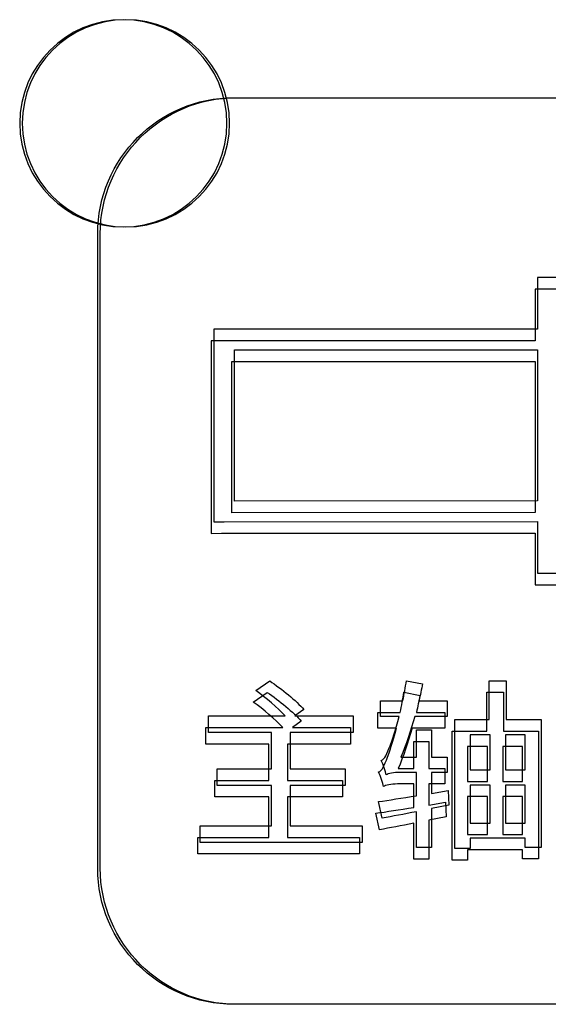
# Model space of a CAD drawing. Header units: millimetres. Extents: x 7143 to 9546, y -1575 to -869.
# Tile 33 of 94: x 7447 to 7457, y -1311 to -1292. Entities that reach past the tile are written whole.
import ezdxf

# ---------------------------------------------------------------- set-up
doc = ezdxf.new("R2010")
doc.units = ezdxf.units.MM
doc.header["$LTSCALE"] = 3

msp = doc.modelspace()

# ---------------------------------------------------------------- linework, layer by layer
at = {"linetype": 'Continuous', "lineweight": 30}
for points, knots in [([(7448.868, -1292.393), (7449.972, -1292.393), (7450.868, -1293.288), (7450.868, -1294.393), (7450.868, -1294.393), (7450.868, -1295.497), (7449.972, -1296.393), (7448.868, -1296.393), (7448.868, -1296.393), (7447.763, -1296.393), (7446.868, -1295.497), (7446.868, -1294.393), (7446.868, -1294.393), (7446.868, -1293.288), (7447.763, -1292.393), (7448.868, -1292.393)], [0, 0, 0, 0, 0.2, 0.2, 0.2, 0.2, 0.4, 0.4, 0.4, 0.4, 0.6, 0.6, 0.6, 0.6, 1, 1, 1, 1]), ([(7448.918, -1292.393), (7450.022, -1292.393), (7450.918, -1293.288), (7450.918, -1294.393), (7450.918, -1294.393), (7450.918, -1295.497), (7450.022, -1296.393), (7448.918, -1296.393), (7448.918, -1296.393), (7447.813, -1296.393), (7446.918, -1295.497), (7446.918, -1294.393), (7446.918, -1294.393), (7446.918, -1293.288), (7447.813, -1292.393), (7448.918, -1292.393)], [0, 0, 0, 0, 0.2, 0.2, 0.2, 0.2, 0.4, 0.4, 0.4, 0.4, 0.6, 0.6, 0.6, 0.6, 1, 1, 1, 1]), ([(7450.998, -1311.398), (7450.998, -1311.398), (7463.248, -1311.398), (7463.248, -1311.398), (7463.248, -1311.398), (7464.692, -1311.398), (7465.873, -1310.216), (7465.873, -1308.773), (7465.873, -1308.773), (7465.873, -1308.773), (7465.873, -1296.523), (7465.873, -1296.523), (7465.873, -1296.523), (7465.873, -1295.079), (7464.692, -1293.898), (7463.248, -1293.898), (7463.248, -1293.898), (7463.248, -1293.898), (7450.998, -1293.898), (7450.998, -1293.898), (7450.998, -1293.898), (7449.554, -1293.898), (7448.373, -1295.079), (7448.373, -1296.523), (7448.373, -1296.523), (7448.373, -1296.523), (7448.373, -1308.773), (7448.373, -1308.773), (7448.373, -1308.773), (7448.373, -1310.216), (7449.554, -1311.398), (7450.998, -1311.398)], [0, 0, 0, 0, 0.111111, 0.111111, 0.111111, 0.111111, 0.222222, 0.222222, 0.222222, 0.222222, 0.333333, 0.333333, 0.333333, 0.333333, 0.444444, 0.444444, 0.444444, 0.444444, 0.555556, 0.555556, 0.555556, 0.555556, 0.666667, 0.666667, 0.666667, 0.666667, 0.777778, 0.777778, 0.777778, 0.777778, 1, 1, 1, 1]), ([(7451.048, -1311.398), (7451.048, -1311.398), (7463.298, -1311.398), (7463.298, -1311.398), (7463.298, -1311.398), (7464.742, -1311.398), (7465.923, -1310.216), (7465.923, -1308.773), (7465.923, -1308.773), (7465.923, -1308.773), (7465.923, -1296.523), (7465.923, -1296.523), (7465.923, -1296.523), (7465.923, -1295.079), (7464.742, -1293.898), (7463.298, -1293.898), (7463.298, -1293.898), (7463.298, -1293.898), (7451.048, -1293.898), (7451.048, -1293.898), (7451.048, -1293.898), (7449.604, -1293.898), (7448.423, -1295.079), (7448.423, -1296.523), (7448.423, -1296.523), (7448.423, -1296.523), (7448.423, -1308.773), (7448.423, -1308.773), (7448.423, -1308.773), (7448.423, -1310.216), (7449.604, -1311.398), (7451.048, -1311.398)], [0, 0, 0, 0, 0.111111, 0.111111, 0.111111, 0.111111, 0.222222, 0.222222, 0.222222, 0.222222, 0.333333, 0.333333, 0.333333, 0.333333, 0.444444, 0.444444, 0.444444, 0.444444, 0.555556, 0.555556, 0.555556, 0.555556, 0.666667, 0.666667, 0.666667, 0.666667, 0.777778, 0.777778, 0.777778, 0.777778, 1, 1, 1, 1]), ([(7459.087, -1297.932), (7459.087, -1297.932), (7460.436, -1299.008), (7460.436, -1299.008), (7460.436, -1299.008), (7460.436, -1299.008), (7460.511, -1299.068), (7460.511, -1299.068), (7460.511, -1299.068), (7460.511, -1299.068), (7460.511, -1299.165), (7460.511, -1299.165), (7460.511, -1299.165), (7460.511, -1299.165), (7460.508, -1301.315), (7460.508, -1301.315), (7460.508, -1301.315), (7460.508, -1301.315), (7460.508, -1301.411), (7460.508, -1301.411), (7460.508, -1301.411), (7460.508, -1301.411), (7460.436, -1301.47), (7460.436, -1301.47), (7460.436, -1301.47), (7460.436, -1301.47), (7459.087, -1302.574), (7459.087, -1302.574), (7459.087, -1302.574), (7459.087, -1302.574), (7459.087, -1302.878), (7459.087, -1302.878), (7459.087, -1302.878), (7459.087, -1302.878), (7459.087, -1303.078), (7459.087, -1303.078), (7459.087, -1303.078), (7459.087, -1303.078), (7458.887, -1303.078), (7458.887, -1303.078), (7458.887, -1303.078), (7458.887, -1303.078), (7457.064, -1303.078), (7457.064, -1303.078), (7457.064, -1303.078), (7457.064, -1303.078), (7456.864, -1303.078), (7456.864, -1303.078), (7456.864, -1303.078), (7456.864, -1303.078), (7456.864, -1302.878), (7456.864, -1302.878), (7456.864, -1302.878), (7456.864, -1302.878), (7456.864, -1302.081), (7456.864, -1302.081), (7456.864, -1302.081), (7456.864, -1302.081), (7450.814, -1302.083), (7450.814, -1302.083), (7450.814, -1302.083), (7450.814, -1302.083), (7450.614, -1302.083), (7450.614, -1302.083), (7450.614, -1302.083), (7450.614, -1302.083), (7450.614, -1301.884), (7450.614, -1301.884), (7450.614, -1301.884), (7450.614, -1301.884), (7450.614, -1298.564), (7450.614, -1298.564), (7450.614, -1298.564), (7450.614, -1298.564), (7450.614, -1298.365), (7450.614, -1298.365), (7450.614, -1298.365), (7450.614, -1298.365), (7450.814, -1298.365), (7450.814, -1298.365), (7450.814, -1298.365), (7450.814, -1298.365), (7456.864, -1298.366), (7456.864, -1298.366), (7456.864, -1298.366), (7456.864, -1298.366), (7456.864, -1297.568), (7456.864, -1297.568), (7456.864, -1297.568), (7456.864, -1297.568), (7456.864, -1297.368), (7456.864, -1297.368), (7456.864, -1297.368), (7456.864, -1297.368), (7457.064, -1297.368), (7457.064, -1297.368), (7457.064, -1297.368), (7457.064, -1297.368), (7458.887, -1297.368), (7458.887, -1297.368), (7458.887, -1297.368), (7458.887, -1297.368), (7459.087, -1297.368), (7459.087, -1297.368), (7459.087, -1297.368), (7459.087, -1297.368), (7459.087, -1297.568), (7459.087, -1297.568), (7459.087, -1297.568), (7459.087, -1297.568), (7459.087, -1297.932), (7459.087, -1297.932)], [0, 0, 0, 0, 0.034483, 0.034483, 0.034483, 0.034483, 0.068966, 0.068966, 0.068966, 0.068966, 0.103448, 0.103448, 0.103448, 0.103448, 0.137931, 0.137931, 0.137931, 0.137931, 0.172414, 0.172414, 0.172414, 0.172414, 0.206897, 0.206897, 0.206897, 0.206897, 0.241379, 0.241379, 0.241379, 0.241379, 0.275862, 0.275862, 0.275862, 0.275862, 0.310345, 0.310345, 0.310345, 0.310345, 0.344828, 0.344828, 0.344828, 0.344828, 0.37931, 0.37931, 0.37931, 0.37931, 0.413793, 0.413793, 0.413793, 0.413793, 0.448276, 0.448276, 0.448276, 0.448276, 0.482759, 0.482759, 0.482759, 0.482759, 0.517241, 0.517241, 0.517241, 0.517241, 0.551724, 0.551724, 0.551724, 0.551724, 0.586207, 0.586207, 0.586207, 0.586207, 0.62069, 0.62069, 0.62069, 0.62069, 0.655172, 0.655172, 0.655172, 0.655172, 0.689655, 0.689655, 0.689655, 0.689655, 0.724138, 0.724138, 0.724138, 0.724138, 0.758621, 0.758621, 0.758621, 0.758621, 0.793103, 0.793103, 0.793103, 0.793103, 0.827586, 0.827586, 0.827586, 0.827586, 0.862069, 0.862069, 0.862069, 0.862069, 0.896552, 0.896552, 0.896552, 0.896552, 0.931034, 0.931034, 0.931034, 0.931034, 1, 1, 1, 1]), ([(7459.037, -1298.156), (7459.037, -1298.156), (7460.386, -1299.232), (7460.386, -1299.232), (7460.386, -1299.232), (7460.386, -1299.232), (7460.461, -1299.292), (7460.461, -1299.292), (7460.461, -1299.292), (7460.461, -1299.292), (7460.461, -1299.388), (7460.461, -1299.388), (7460.461, -1299.388), (7460.461, -1299.388), (7460.458, -1301.539), (7460.458, -1301.539), (7460.458, -1301.539), (7460.458, -1301.539), (7460.458, -1301.635), (7460.458, -1301.635), (7460.458, -1301.635), (7460.458, -1301.635), (7460.386, -1301.694), (7460.386, -1301.694), (7460.386, -1301.694), (7460.386, -1301.694), (7459.037, -1302.797), (7459.037, -1302.797), (7459.037, -1302.797), (7459.037, -1302.797), (7459.037, -1303.101), (7459.037, -1303.101), (7459.037, -1303.101), (7459.037, -1303.101), (7459.037, -1303.301), (7459.037, -1303.301), (7459.037, -1303.301), (7459.037, -1303.301), (7458.837, -1303.301), (7458.837, -1303.301), (7458.837, -1303.301), (7458.837, -1303.301), (7457.014, -1303.301), (7457.014, -1303.301), (7457.014, -1303.301), (7457.014, -1303.301), (7456.814, -1303.301), (7456.814, -1303.301), (7456.814, -1303.301), (7456.814, -1303.301), (7456.814, -1303.101), (7456.814, -1303.101), (7456.814, -1303.101), (7456.814, -1303.101), (7456.814, -1302.304), (7456.814, -1302.304), (7456.814, -1302.304), (7456.814, -1302.304), (7450.764, -1302.306), (7450.764, -1302.306), (7450.764, -1302.306), (7450.764, -1302.306), (7450.564, -1302.307), (7450.564, -1302.307), (7450.564, -1302.307), (7450.564, -1302.307), (7450.564, -1302.107), (7450.564, -1302.107), (7450.564, -1302.107), (7450.564, -1302.107), (7450.564, -1298.788), (7450.564, -1298.788), (7450.564, -1298.788), (7450.564, -1298.788), (7450.564, -1298.589), (7450.564, -1298.589), (7450.564, -1298.589), (7450.564, -1298.589), (7450.764, -1298.589), (7450.764, -1298.589), (7450.764, -1298.589), (7450.764, -1298.589), (7456.814, -1298.589), (7456.814, -1298.589), (7456.814, -1298.589), (7456.814, -1298.589), (7456.814, -1297.792), (7456.814, -1297.792), (7456.814, -1297.792), (7456.814, -1297.792), (7456.814, -1297.592), (7456.814, -1297.592), (7456.814, -1297.592), (7456.814, -1297.592), (7457.014, -1297.592), (7457.014, -1297.592), (7457.014, -1297.592), (7457.014, -1297.592), (7458.837, -1297.592), (7458.837, -1297.592), (7458.837, -1297.592), (7458.837, -1297.592), (7459.037, -1297.592), (7459.037, -1297.592), (7459.037, -1297.592), (7459.037, -1297.592), (7459.037, -1297.792), (7459.037, -1297.792), (7459.037, -1297.792), (7459.037, -1297.792), (7459.037, -1298.156), (7459.037, -1298.156)], [0, 0, 0, 0, 0.034483, 0.034483, 0.034483, 0.034483, 0.068966, 0.068966, 0.068966, 0.068966, 0.103448, 0.103448, 0.103448, 0.103448, 0.137931, 0.137931, 0.137931, 0.137931, 0.172414, 0.172414, 0.172414, 0.172414, 0.206897, 0.206897, 0.206897, 0.206897, 0.241379, 0.241379, 0.241379, 0.241379, 0.275862, 0.275862, 0.275862, 0.275862, 0.310345, 0.310345, 0.310345, 0.310345, 0.344828, 0.344828, 0.344828, 0.344828, 0.37931, 0.37931, 0.37931, 0.37931, 0.413793, 0.413793, 0.413793, 0.413793, 0.448276, 0.448276, 0.448276, 0.448276, 0.482759, 0.482759, 0.482759, 0.482759, 0.517241, 0.517241, 0.517241, 0.517241, 0.551724, 0.551724, 0.551724, 0.551724, 0.586207, 0.586207, 0.586207, 0.586207, 0.62069, 0.62069, 0.62069, 0.62069, 0.655172, 0.655172, 0.655172, 0.655172, 0.689655, 0.689655, 0.689655, 0.689655, 0.724138, 0.724138, 0.724138, 0.724138, 0.758621, 0.758621, 0.758621, 0.758621, 0.793103, 0.793103, 0.793103, 0.793103, 0.827586, 0.827586, 0.827586, 0.827586, 0.862069, 0.862069, 0.862069, 0.862069, 0.896552, 0.896552, 0.896552, 0.896552, 0.931034, 0.931034, 0.931034, 0.931034, 1, 1, 1, 1]), ([(7456.864, -1298.764), (7456.864, -1298.764), (7451.014, -1298.764), (7451.014, -1298.764), (7451.014, -1298.764), (7451.014, -1298.764), (7451.014, -1301.684), (7451.014, -1301.684), (7451.014, -1301.684), (7451.014, -1301.684), (7456.864, -1301.682), (7456.864, -1301.682), (7456.864, -1301.682), (7456.864, -1301.682), (7456.864, -1298.764), (7456.864, -1298.764)], [0, 0, 0, 0, 0.2, 0.2, 0.2, 0.2, 0.4, 0.4, 0.4, 0.4, 0.6, 0.6, 0.6, 0.6, 1, 1, 1, 1]), ([(7456.814, -1298.988), (7456.814, -1298.988), (7450.964, -1298.987), (7450.964, -1298.987), (7450.964, -1298.987), (7450.964, -1298.987), (7450.964, -1301.908), (7450.964, -1301.908), (7450.964, -1301.908), (7450.964, -1301.908), (7456.814, -1301.906), (7456.814, -1301.906), (7456.814, -1301.906), (7456.814, -1301.906), (7456.814, -1298.988), (7456.814, -1298.988)], [0, 0, 0, 0, 0.2, 0.2, 0.2, 0.2, 0.4, 0.4, 0.4, 0.4, 0.6, 0.6, 0.6, 0.6, 1, 1, 1, 1]), ([(7452.089, -1307.952), (7452.089, -1307.952), (7452.089, -1307.172), (7452.089, -1307.172), (7452.089, -1307.172), (7452.089, -1307.172), (7453.147, -1307.172), (7453.147, -1307.172), (7453.147, -1307.172), (7453.147, -1307.172), (7453.147, -1306.854), (7453.147, -1306.854), (7453.147, -1306.854), (7453.147, -1306.854), (7452.089, -1306.854), (7452.089, -1306.854), (7452.089, -1306.854), (7452.089, -1306.854), (7452.089, -1306.152), (7452.089, -1306.152), (7452.089, -1306.152), (7452.089, -1306.152), (7453.302, -1306.152), (7453.302, -1306.152), (7453.302, -1306.152), (7453.302, -1306.152), (7453.302, -1305.831), (7453.302, -1305.831), (7453.302, -1305.831), (7453.302, -1305.831), (7452.181, -1305.831), (7452.181, -1305.831), (7452.181, -1305.831), (7452.181, -1305.831), (7452.353, -1305.708), (7452.353, -1305.708), (7452.353, -1305.708), (7452.209, -1305.542), (7451.92, -1305.306), (7451.694, -1305.154), (7451.694, -1305.154), (7451.694, -1305.154), (7451.426, -1305.341), (7451.426, -1305.341), (7451.426, -1305.341), (7451.62, -1305.479), (7451.849, -1305.676), (7451.994, -1305.831), (7451.994, -1305.831), (7451.994, -1305.831), (7450.512, -1305.831), (7450.512, -1305.831), (7450.512, -1305.831), (7450.512, -1305.831), (7450.512, -1306.152), (7450.512, -1306.152), (7450.512, -1306.152), (7450.512, -1306.152), (7451.729, -1306.152), (7451.729, -1306.152), (7451.729, -1306.152), (7451.729, -1306.152), (7451.729, -1306.854), (7451.729, -1306.854), (7451.729, -1306.854), (7451.729, -1306.854), (7450.681, -1306.854), (7450.681, -1306.854), (7450.681, -1306.854), (7450.681, -1306.854), (7450.681, -1307.172), (7450.681, -1307.172), (7450.681, -1307.172), (7450.681, -1307.172), (7451.729, -1307.172), (7451.729, -1307.172), (7451.729, -1307.172), (7451.729, -1307.172), (7451.729, -1307.952), (7451.729, -1307.952), (7451.729, -1307.952), (7451.729, -1307.952), (7450.353, -1307.952), (7450.353, -1307.952), (7450.353, -1307.952), (7450.353, -1307.952), (7450.353, -1308.273), (7450.353, -1308.273), (7450.353, -1308.273), (7450.353, -1308.273), (7453.479, -1308.273), (7453.479, -1308.273), (7453.479, -1308.273), (7453.479, -1308.273), (7453.479, -1307.952), (7453.479, -1307.952), (7453.479, -1307.952), (7453.479, -1307.952), (7452.089, -1307.952), (7452.089, -1307.952)], [0, 0, 0, 0, 0.038462, 0.038462, 0.038462, 0.038462, 0.076923, 0.076923, 0.076923, 0.076923, 0.115385, 0.115385, 0.115385, 0.115385, 0.153846, 0.153846, 0.153846, 0.153846, 0.192308, 0.192308, 0.192308, 0.192308, 0.230769, 0.230769, 0.230769, 0.230769, 0.269231, 0.269231, 0.269231, 0.269231, 0.307692, 0.307692, 0.307692, 0.307692, 0.346154, 0.346154, 0.346154, 0.346154, 0.384615, 0.384615, 0.384615, 0.384615, 0.423077, 0.423077, 0.423077, 0.423077, 0.461538, 0.461538, 0.461538, 0.461538, 0.5, 0.5, 0.5, 0.5, 0.538462, 0.538462, 0.538462, 0.538462, 0.576923, 0.576923, 0.576923, 0.576923, 0.615385, 0.615385, 0.615385, 0.615385, 0.653846, 0.653846, 0.653846, 0.653846, 0.692308, 0.692308, 0.692308, 0.692308, 0.730769, 0.730769, 0.730769, 0.730769, 0.769231, 0.769231, 0.769231, 0.769231, 0.807692, 0.807692, 0.807692, 0.807692, 0.846154, 0.846154, 0.846154, 0.846154, 0.884615, 0.884615, 0.884615, 0.884615, 0.923077, 0.923077, 0.923077, 0.923077, 1, 1, 1, 1]), ([(7455.138, -1307.271), (7455.138, -1307.271), (7454.814, -1307.327), (7454.814, -1307.327), (7454.814, -1307.327), (7454.814, -1307.327), (7454.814, -1306.922), (7454.814, -1306.922), (7454.814, -1306.922), (7454.814, -1306.922), (7455.121, -1306.922), (7455.121, -1306.922), (7455.121, -1306.922), (7455.121, -1306.922), (7455.121, -1306.625), (7455.121, -1306.625), (7455.121, -1306.625), (7455.121, -1306.625), (7454.814, -1306.625), (7454.814, -1306.625), (7454.814, -1306.625), (7454.814, -1306.625), (7454.814, -1306.1), (7454.814, -1306.1), (7454.814, -1306.1), (7454.814, -1306.1), (7454.525, -1306.1), (7454.525, -1306.1), (7454.525, -1306.1), (7454.525, -1306.1), (7454.525, -1306.625), (7454.525, -1306.625), (7454.525, -1306.625), (7454.525, -1306.625), (7454.225, -1306.625), (7454.225, -1306.625), (7454.225, -1306.625), (7454.32, -1306.392), (7454.415, -1306.124), (7454.493, -1305.842), (7454.493, -1305.842), (7454.493, -1305.842), (7455.121, -1305.842), (7455.121, -1305.842), (7455.121, -1305.842), (7455.121, -1305.842), (7455.121, -1305.539), (7455.121, -1305.539), (7455.121, -1305.539), (7455.121, -1305.539), (7454.574, -1305.539), (7454.574, -1305.539), (7454.574, -1305.539), (7454.599, -1305.429), (7454.623, -1305.316), (7454.644, -1305.211), (7454.644, -1305.211), (7454.644, -1305.211), (7454.331, -1305.151), (7454.331, -1305.151), (7454.331, -1305.151), (7454.313, -1305.278), (7454.288, -1305.412), (7454.263, -1305.539), (7454.263, -1305.539), (7454.263, -1305.539), (7453.83, -1305.539), (7453.83, -1305.539), (7453.83, -1305.539), (7453.83, -1305.539), (7453.83, -1305.842), (7453.83, -1305.842), (7453.83, -1305.842), (7453.83, -1305.842), (7454.189, -1305.842), (7454.189, -1305.842), (7454.189, -1305.842), (7454.119, -1306.11), (7454.052, -1306.325), (7454.017, -1306.406), (7454.017, -1306.406), (7453.957, -1306.562), (7453.911, -1306.671), (7453.844, -1306.689), (7453.844, -1306.689), (7453.883, -1306.763), (7453.928, -1306.911), (7453.942, -1306.971), (7453.942, -1306.971), (7453.974, -1306.943), (7454.091, -1306.922), (7454.207, -1306.922), (7454.207, -1306.922), (7454.207, -1306.922), (7454.525, -1306.922), (7454.525, -1306.922), (7454.525, -1306.922), (7454.525, -1306.922), (7454.525, -1307.373), (7454.525, -1307.373), (7454.525, -1307.373), (7454.249, -1307.415), (7453.992, -1307.458), (7453.794, -1307.486), (7453.794, -1307.486), (7453.794, -1307.486), (7453.865, -1307.803), (7453.865, -1307.803), (7453.865, -1307.803), (7454.059, -1307.772), (7454.285, -1307.726), (7454.525, -1307.68), (7454.525, -1307.68), (7454.525, -1307.68), (7454.525, -1308.371), (7454.525, -1308.371), (7454.525, -1308.371), (7454.525, -1308.371), (7454.814, -1308.371), (7454.814, -1308.371), (7454.814, -1308.371), (7454.814, -1308.371), (7454.814, -1307.62), (7454.814, -1307.62), (7454.814, -1307.62), (7454.814, -1307.62), (7455.152, -1307.557), (7455.152, -1307.557), (7455.152, -1307.557), (7455.152, -1307.557), (7455.138, -1307.271), (7455.138, -1307.271)], [0, 0, 0, 0, 0.029412, 0.029412, 0.029412, 0.029412, 0.058824, 0.058824, 0.058824, 0.058824, 0.088235, 0.088235, 0.088235, 0.088235, 0.117647, 0.117647, 0.117647, 0.117647, 0.147059, 0.147059, 0.147059, 0.147059, 0.176471, 0.176471, 0.176471, 0.176471, 0.205882, 0.205882, 0.205882, 0.205882, 0.235294, 0.235294, 0.235294, 0.235294, 0.264706, 0.264706, 0.264706, 0.264706, 0.294118, 0.294118, 0.294118, 0.294118, 0.323529, 0.323529, 0.323529, 0.323529, 0.352941, 0.352941, 0.352941, 0.352941, 0.382353, 0.382353, 0.382353, 0.382353, 0.411765, 0.411765, 0.411765, 0.411765, 0.441176, 0.441176, 0.441176, 0.441176, 0.470588, 0.470588, 0.470588, 0.470588, 0.5, 0.5, 0.5, 0.5, 0.529412, 0.529412, 0.529412, 0.529412, 0.558824, 0.558824, 0.558824, 0.558824, 0.588235, 0.588235, 0.588235, 0.588235, 0.617647, 0.617647, 0.617647, 0.617647, 0.647059, 0.647059, 0.647059, 0.647059, 0.676471, 0.676471, 0.676471, 0.676471, 0.705882, 0.705882, 0.705882, 0.705882, 0.735294, 0.735294, 0.735294, 0.735294, 0.764706, 0.764706, 0.764706, 0.764706, 0.794118, 0.794118, 0.794118, 0.794118, 0.823529, 0.823529, 0.823529, 0.823529, 0.852941, 0.852941, 0.852941, 0.852941, 0.882353, 0.882353, 0.882353, 0.882353, 0.911765, 0.911765, 0.911765, 0.911765, 0.941176, 0.941176, 0.941176, 0.941176, 1, 1, 1, 1]), ([(7456.257, -1305.902), (7456.257, -1305.902), (7456.257, -1305.151), (7456.257, -1305.151), (7456.257, -1305.151), (7456.257, -1305.151), (7455.932, -1305.151), (7455.932, -1305.151), (7455.932, -1305.151), (7455.932, -1305.151), (7455.932, -1305.902), (7455.932, -1305.902), (7455.932, -1305.902), (7455.932, -1305.902), (7455.265, -1305.902), (7455.265, -1305.902), (7455.265, -1305.902), (7455.265, -1305.902), (7455.265, -1308.393), (7455.265, -1308.393), (7455.265, -1308.393), (7455.265, -1308.393), (7455.562, -1308.393), (7455.562, -1308.393), (7455.562, -1308.393), (7455.562, -1308.393), (7455.562, -1308.191), (7455.562, -1308.191), (7455.562, -1308.191), (7455.562, -1308.191), (7456.624, -1308.191), (7456.624, -1308.191), (7456.624, -1308.191), (7456.624, -1308.191), (7456.624, -1308.368), (7456.624, -1308.368), (7456.624, -1308.368), (7456.624, -1308.368), (7456.93, -1308.368), (7456.93, -1308.368), (7456.93, -1308.368), (7456.93, -1308.368), (7456.93, -1305.902), (7456.93, -1305.902), (7456.93, -1305.902), (7456.93, -1305.902), (7456.257, -1305.902), (7456.257, -1305.902)], [0, 0, 0, 0, 0.076923, 0.076923, 0.076923, 0.076923, 0.153846, 0.153846, 0.153846, 0.153846, 0.230769, 0.230769, 0.230769, 0.230769, 0.307692, 0.307692, 0.307692, 0.307692, 0.384615, 0.384615, 0.384615, 0.384615, 0.461538, 0.461538, 0.461538, 0.461538, 0.538462, 0.538462, 0.538462, 0.538462, 0.615385, 0.615385, 0.615385, 0.615385, 0.692308, 0.692308, 0.692308, 0.692308, 0.769231, 0.769231, 0.769231, 0.769231, 0.846154, 0.846154, 0.846154, 0.846154, 1, 1, 1, 1]), ([(7452.039, -1308.175), (7452.039, -1308.175), (7452.039, -1307.396), (7452.039, -1307.396), (7452.039, -1307.396), (7452.039, -1307.396), (7453.097, -1307.396), (7453.097, -1307.396), (7453.097, -1307.396), (7453.097, -1307.396), (7453.097, -1307.078), (7453.097, -1307.078), (7453.097, -1307.078), (7453.097, -1307.078), (7452.039, -1307.078), (7452.039, -1307.078), (7452.039, -1307.078), (7452.039, -1307.078), (7452.039, -1306.376), (7452.039, -1306.376), (7452.039, -1306.376), (7452.039, -1306.376), (7453.252, -1306.376), (7453.252, -1306.376), (7453.252, -1306.376), (7453.252, -1306.376), (7453.252, -1306.055), (7453.252, -1306.055), (7453.252, -1306.055), (7453.252, -1306.055), (7452.131, -1306.055), (7452.131, -1306.055), (7452.131, -1306.055), (7452.131, -1306.055), (7452.303, -1305.932), (7452.303, -1305.932), (7452.303, -1305.932), (7452.159, -1305.766), (7451.87, -1305.53), (7451.644, -1305.378), (7451.644, -1305.378), (7451.644, -1305.378), (7451.376, -1305.565), (7451.376, -1305.565), (7451.376, -1305.565), (7451.57, -1305.702), (7451.799, -1305.9), (7451.944, -1306.055), (7451.944, -1306.055), (7451.944, -1306.055), (7450.462, -1306.055), (7450.462, -1306.055), (7450.462, -1306.055), (7450.462, -1306.055), (7450.462, -1306.376), (7450.462, -1306.376), (7450.462, -1306.376), (7450.462, -1306.376), (7451.679, -1306.376), (7451.679, -1306.376), (7451.679, -1306.376), (7451.679, -1306.376), (7451.679, -1307.078), (7451.679, -1307.078), (7451.679, -1307.078), (7451.679, -1307.078), (7450.631, -1307.078), (7450.631, -1307.078), (7450.631, -1307.078), (7450.631, -1307.078), (7450.631, -1307.396), (7450.631, -1307.396), (7450.631, -1307.396), (7450.631, -1307.396), (7451.679, -1307.396), (7451.679, -1307.396), (7451.679, -1307.396), (7451.679, -1307.396), (7451.679, -1308.175), (7451.679, -1308.175), (7451.679, -1308.175), (7451.679, -1308.175), (7450.303, -1308.175), (7450.303, -1308.175), (7450.303, -1308.175), (7450.303, -1308.175), (7450.303, -1308.496), (7450.303, -1308.496), (7450.303, -1308.496), (7450.303, -1308.496), (7453.429, -1308.496), (7453.429, -1308.496), (7453.429, -1308.496), (7453.429, -1308.496), (7453.429, -1308.175), (7453.429, -1308.175), (7453.429, -1308.175), (7453.429, -1308.175), (7452.039, -1308.175), (7452.039, -1308.175)], [0, 0, 0, 0, 0.038462, 0.038462, 0.038462, 0.038462, 0.076923, 0.076923, 0.076923, 0.076923, 0.115385, 0.115385, 0.115385, 0.115385, 0.153846, 0.153846, 0.153846, 0.153846, 0.192308, 0.192308, 0.192308, 0.192308, 0.230769, 0.230769, 0.230769, 0.230769, 0.269231, 0.269231, 0.269231, 0.269231, 0.307692, 0.307692, 0.307692, 0.307692, 0.346154, 0.346154, 0.346154, 0.346154, 0.384615, 0.384615, 0.384615, 0.384615, 0.423077, 0.423077, 0.423077, 0.423077, 0.461538, 0.461538, 0.461538, 0.461538, 0.5, 0.5, 0.5, 0.5, 0.538462, 0.538462, 0.538462, 0.538462, 0.576923, 0.576923, 0.576923, 0.576923, 0.615385, 0.615385, 0.615385, 0.615385, 0.653846, 0.653846, 0.653846, 0.653846, 0.692308, 0.692308, 0.692308, 0.692308, 0.730769, 0.730769, 0.730769, 0.730769, 0.769231, 0.769231, 0.769231, 0.769231, 0.807692, 0.807692, 0.807692, 0.807692, 0.846154, 0.846154, 0.846154, 0.846154, 0.884615, 0.884615, 0.884615, 0.884615, 0.923077, 0.923077, 0.923077, 0.923077, 1, 1, 1, 1]), ([(7455.088, -1307.494), (7455.088, -1307.494), (7454.764, -1307.551), (7454.764, -1307.551), (7454.764, -1307.551), (7454.764, -1307.551), (7454.764, -1307.145), (7454.764, -1307.145), (7454.764, -1307.145), (7454.764, -1307.145), (7455.071, -1307.145), (7455.071, -1307.145), (7455.071, -1307.145), (7455.071, -1307.145), (7455.071, -1306.849), (7455.071, -1306.849), (7455.071, -1306.849), (7455.071, -1306.849), (7454.764, -1306.849), (7454.764, -1306.849), (7454.764, -1306.849), (7454.764, -1306.849), (7454.764, -1306.323), (7454.764, -1306.323), (7454.764, -1306.323), (7454.764, -1306.323), (7454.475, -1306.323), (7454.475, -1306.323), (7454.475, -1306.323), (7454.475, -1306.323), (7454.475, -1306.849), (7454.475, -1306.849), (7454.475, -1306.849), (7454.475, -1306.849), (7454.175, -1306.849), (7454.175, -1306.849), (7454.175, -1306.849), (7454.27, -1306.616), (7454.365, -1306.348), (7454.443, -1306.066), (7454.443, -1306.066), (7454.443, -1306.066), (7455.071, -1306.066), (7455.071, -1306.066), (7455.071, -1306.066), (7455.071, -1306.066), (7455.071, -1305.762), (7455.071, -1305.762), (7455.071, -1305.762), (7455.071, -1305.762), (7454.524, -1305.762), (7454.524, -1305.762), (7454.524, -1305.762), (7454.549, -1305.653), (7454.573, -1305.54), (7454.594, -1305.434), (7454.594, -1305.434), (7454.594, -1305.434), (7454.281, -1305.374), (7454.281, -1305.374), (7454.281, -1305.374), (7454.263, -1305.501), (7454.238, -1305.635), (7454.213, -1305.762), (7454.213, -1305.762), (7454.213, -1305.762), (7453.78, -1305.762), (7453.78, -1305.762), (7453.78, -1305.762), (7453.78, -1305.762), (7453.78, -1306.066), (7453.78, -1306.066), (7453.78, -1306.066), (7453.78, -1306.066), (7454.139, -1306.066), (7454.139, -1306.066), (7454.139, -1306.066), (7454.069, -1306.334), (7454.002, -1306.549), (7453.967, -1306.63), (7453.967, -1306.63), (7453.907, -1306.785), (7453.861, -1306.895), (7453.794, -1306.912), (7453.794, -1306.912), (7453.833, -1306.986), (7453.878, -1307.135), (7453.892, -1307.195), (7453.892, -1307.195), (7453.924, -1307.166), (7454.041, -1307.145), (7454.157, -1307.145), (7454.157, -1307.145), (7454.157, -1307.145), (7454.475, -1307.145), (7454.475, -1307.145), (7454.475, -1307.145), (7454.475, -1307.145), (7454.475, -1307.597), (7454.475, -1307.597), (7454.475, -1307.597), (7454.199, -1307.639), (7453.942, -1307.681), (7453.744, -1307.71), (7453.744, -1307.71), (7453.744, -1307.71), (7453.815, -1308.027), (7453.815, -1308.027), (7453.815, -1308.027), (7454.009, -1307.995), (7454.235, -1307.95), (7454.475, -1307.904), (7454.475, -1307.904), (7454.475, -1307.904), (7454.475, -1308.595), (7454.475, -1308.595), (7454.475, -1308.595), (7454.475, -1308.595), (7454.764, -1308.595), (7454.764, -1308.595), (7454.764, -1308.595), (7454.764, -1308.595), (7454.764, -1307.844), (7454.764, -1307.844), (7454.764, -1307.844), (7454.764, -1307.844), (7455.102, -1307.78), (7455.102, -1307.78), (7455.102, -1307.78), (7455.102, -1307.78), (7455.088, -1307.494), (7455.088, -1307.494)], [0, 0, 0, 0, 0.029412, 0.029412, 0.029412, 0.029412, 0.058824, 0.058824, 0.058824, 0.058824, 0.088235, 0.088235, 0.088235, 0.088235, 0.117647, 0.117647, 0.117647, 0.117647, 0.147059, 0.147059, 0.147059, 0.147059, 0.176471, 0.176471, 0.176471, 0.176471, 0.205882, 0.205882, 0.205882, 0.205882, 0.235294, 0.235294, 0.235294, 0.235294, 0.264706, 0.264706, 0.264706, 0.264706, 0.294118, 0.294118, 0.294118, 0.294118, 0.323529, 0.323529, 0.323529, 0.323529, 0.352941, 0.352941, 0.352941, 0.352941, 0.382353, 0.382353, 0.382353, 0.382353, 0.411765, 0.411765, 0.411765, 0.411765, 0.441176, 0.441176, 0.441176, 0.441176, 0.470588, 0.470588, 0.470588, 0.470588, 0.5, 0.5, 0.5, 0.5, 0.529412, 0.529412, 0.529412, 0.529412, 0.558824, 0.558824, 0.558824, 0.558824, 0.588235, 0.588235, 0.588235, 0.588235, 0.617647, 0.617647, 0.617647, 0.617647, 0.647059, 0.647059, 0.647059, 0.647059, 0.676471, 0.676471, 0.676471, 0.676471, 0.705882, 0.705882, 0.705882, 0.705882, 0.735294, 0.735294, 0.735294, 0.735294, 0.764706, 0.764706, 0.764706, 0.764706, 0.794118, 0.794118, 0.794118, 0.794118, 0.823529, 0.823529, 0.823529, 0.823529, 0.852941, 0.852941, 0.852941, 0.852941, 0.882353, 0.882353, 0.882353, 0.882353, 0.911765, 0.911765, 0.911765, 0.911765, 0.941176, 0.941176, 0.941176, 0.941176, 1, 1, 1, 1]), ([(7456.207, -1306.126), (7456.207, -1306.126), (7456.207, -1305.374), (7456.207, -1305.374), (7456.207, -1305.374), (7456.207, -1305.374), (7455.882, -1305.374), (7455.882, -1305.374), (7455.882, -1305.374), (7455.882, -1305.374), (7455.882, -1306.126), (7455.882, -1306.126), (7455.882, -1306.126), (7455.882, -1306.126), (7455.215, -1306.126), (7455.215, -1306.126), (7455.215, -1306.126), (7455.215, -1306.126), (7455.215, -1308.616), (7455.215, -1308.616), (7455.215, -1308.616), (7455.215, -1308.616), (7455.512, -1308.616), (7455.512, -1308.616), (7455.512, -1308.616), (7455.512, -1308.616), (7455.512, -1308.415), (7455.512, -1308.415), (7455.512, -1308.415), (7455.512, -1308.415), (7456.574, -1308.415), (7456.574, -1308.415), (7456.574, -1308.415), (7456.574, -1308.415), (7456.574, -1308.592), (7456.574, -1308.592), (7456.574, -1308.592), (7456.574, -1308.592), (7456.88, -1308.592), (7456.88, -1308.592), (7456.88, -1308.592), (7456.88, -1308.592), (7456.88, -1306.126), (7456.88, -1306.126), (7456.88, -1306.126), (7456.88, -1306.126), (7456.207, -1306.126), (7456.207, -1306.126)], [0, 0, 0, 0, 0.076923, 0.076923, 0.076923, 0.076923, 0.153846, 0.153846, 0.153846, 0.153846, 0.230769, 0.230769, 0.230769, 0.230769, 0.307692, 0.307692, 0.307692, 0.307692, 0.384615, 0.384615, 0.384615, 0.384615, 0.461538, 0.461538, 0.461538, 0.461538, 0.538462, 0.538462, 0.538462, 0.538462, 0.615385, 0.615385, 0.615385, 0.615385, 0.692308, 0.692308, 0.692308, 0.692308, 0.769231, 0.769231, 0.769231, 0.769231, 0.846154, 0.846154, 0.846154, 0.846154, 1, 1, 1, 1]), ([(7455.946, -1306.198), (7455.946, -1306.198), (7455.946, -1306.872), (7455.946, -1306.872), (7455.946, -1306.872), (7455.946, -1306.872), (7455.562, -1306.872), (7455.562, -1306.872), (7455.562, -1306.872), (7455.562, -1306.872), (7455.562, -1306.198), (7455.562, -1306.198), (7455.562, -1306.198), (7455.562, -1306.198), (7455.946, -1306.198), (7455.946, -1306.198)], [0, 0, 0, 0, 0.2, 0.2, 0.2, 0.2, 0.4, 0.4, 0.4, 0.4, 0.6, 0.6, 0.6, 0.6, 1, 1, 1, 1]), ([(7456.624, -1306.872), (7456.624, -1306.872), (7456.243, -1306.872), (7456.243, -1306.872), (7456.243, -1306.872), (7456.243, -1306.872), (7456.243, -1306.198), (7456.243, -1306.198), (7456.243, -1306.198), (7456.243, -1306.198), (7456.624, -1306.198), (7456.624, -1306.198), (7456.624, -1306.198), (7456.624, -1306.198), (7456.624, -1306.872), (7456.624, -1306.872)], [0, 0, 0, 0, 0.2, 0.2, 0.2, 0.2, 0.4, 0.4, 0.4, 0.4, 0.6, 0.6, 0.6, 0.6, 1, 1, 1, 1]), ([(7455.896, -1306.422), (7455.896, -1306.422), (7455.896, -1307.096), (7455.896, -1307.096), (7455.896, -1307.096), (7455.896, -1307.096), (7455.512, -1307.096), (7455.512, -1307.096), (7455.512, -1307.096), (7455.512, -1307.096), (7455.512, -1306.422), (7455.512, -1306.422), (7455.512, -1306.422), (7455.512, -1306.422), (7455.896, -1306.422), (7455.896, -1306.422)], [0, 0, 0, 0, 0.2, 0.2, 0.2, 0.2, 0.4, 0.4, 0.4, 0.4, 0.6, 0.6, 0.6, 0.6, 1, 1, 1, 1]), ([(7456.574, -1307.096), (7456.574, -1307.096), (7456.193, -1307.096), (7456.193, -1307.096), (7456.193, -1307.096), (7456.193, -1307.096), (7456.193, -1306.422), (7456.193, -1306.422), (7456.193, -1306.422), (7456.193, -1306.422), (7456.574, -1306.422), (7456.574, -1306.422), (7456.574, -1306.422), (7456.574, -1306.422), (7456.574, -1307.096), (7456.574, -1307.096)], [0, 0, 0, 0, 0.2, 0.2, 0.2, 0.2, 0.4, 0.4, 0.4, 0.4, 0.6, 0.6, 0.6, 0.6, 1, 1, 1, 1]), ([(7455.562, -1307.165), (7455.562, -1307.165), (7455.946, -1307.165), (7455.946, -1307.165), (7455.946, -1307.165), (7455.946, -1307.165), (7455.946, -1307.899), (7455.946, -1307.899), (7455.946, -1307.899), (7455.946, -1307.899), (7455.562, -1307.899), (7455.562, -1307.899), (7455.562, -1307.899), (7455.562, -1307.899), (7455.562, -1307.165), (7455.562, -1307.165)], [0, 0, 0, 0, 0.2, 0.2, 0.2, 0.2, 0.4, 0.4, 0.4, 0.4, 0.6, 0.6, 0.6, 0.6, 1, 1, 1, 1]), ([(7456.243, -1307.899), (7456.243, -1307.899), (7456.243, -1307.165), (7456.243, -1307.165), (7456.243, -1307.165), (7456.243, -1307.165), (7456.624, -1307.165), (7456.624, -1307.165), (7456.624, -1307.165), (7456.624, -1307.165), (7456.624, -1307.899), (7456.624, -1307.899), (7456.624, -1307.899), (7456.624, -1307.899), (7456.243, -1307.899), (7456.243, -1307.899)], [0, 0, 0, 0, 0.2, 0.2, 0.2, 0.2, 0.4, 0.4, 0.4, 0.4, 0.6, 0.6, 0.6, 0.6, 1, 1, 1, 1]), ([(7455.512, -1307.389), (7455.512, -1307.389), (7455.896, -1307.389), (7455.896, -1307.389), (7455.896, -1307.389), (7455.896, -1307.389), (7455.896, -1308.122), (7455.896, -1308.122), (7455.896, -1308.122), (7455.896, -1308.122), (7455.512, -1308.122), (7455.512, -1308.122), (7455.512, -1308.122), (7455.512, -1308.122), (7455.512, -1307.389), (7455.512, -1307.389)], [0, 0, 0, 0, 0.2, 0.2, 0.2, 0.2, 0.4, 0.4, 0.4, 0.4, 0.6, 0.6, 0.6, 0.6, 1, 1, 1, 1]), ([(7456.193, -1308.122), (7456.193, -1308.122), (7456.193, -1307.389), (7456.193, -1307.389), (7456.193, -1307.389), (7456.193, -1307.389), (7456.574, -1307.389), (7456.574, -1307.389), (7456.574, -1307.389), (7456.574, -1307.389), (7456.574, -1308.122), (7456.574, -1308.122), (7456.574, -1308.122), (7456.574, -1308.122), (7456.193, -1308.122), (7456.193, -1308.122)], [0, 0, 0, 0, 0.2, 0.2, 0.2, 0.2, 0.4, 0.4, 0.4, 0.4, 0.6, 0.6, 0.6, 0.6, 1, 1, 1, 1])]:
    msp.add_open_spline(points, degree=3, knots=knots, dxfattribs=at)

doc.saveas('drawing.dxf')
